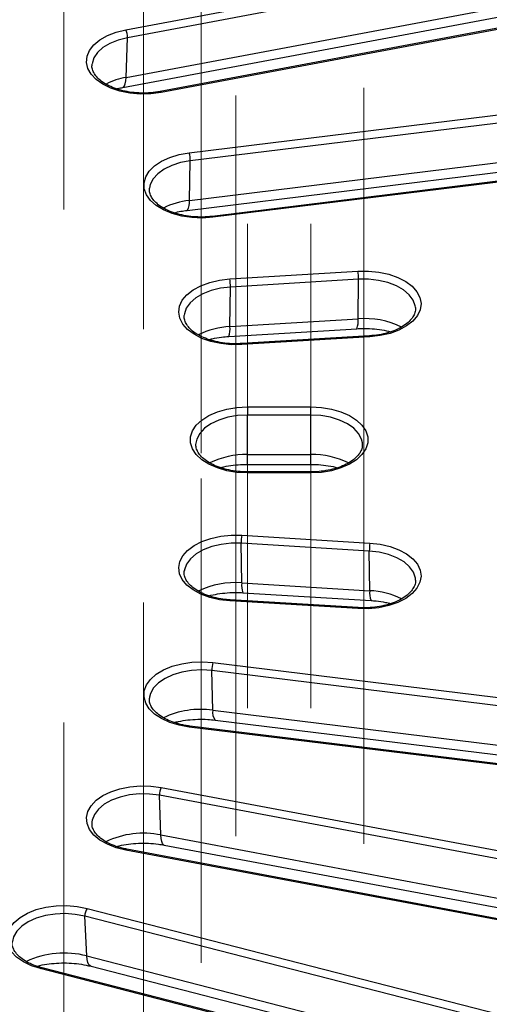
# Model space of a CAD drawing. Header units: millimetres. Extents: x 200 to 5740, y 200 to 4000.
# Tile 28 of 33: x 4676 to 4761, y 2661 to 2839. Entities that reach past the tile are written whole.
import ezdxf

# ---------------------------------------------------------------- set-up
doc = ezdxf.new("R2010")
doc.units = ezdxf.units.MM
doc.header["$LTSCALE"] = 20
doc.linetypes.add('CENTERX2', pattern=[20.32, 12.7, -2.54, 2.54, -2.54])
doc.layers.add('FORMAT', color=7, linetype='Continuous')

msp = doc.modelspace()

# ---------------------------------------------------------------- linework, layer by layer
at = {"color": 7, "linetype": 'Continuous', "lineweight": 25}
for p, q in [((4695.512, 2837.553), (4841.975, 2865.026)), ((4842.282, 2863.591), (4695.82, 2836.119)), ((4695.567, 2828.934), (4842.03, 2856.407)), ((4694.95, 2827.11), (4841.412, 2854.583)), ((4848.182, 2853.837), (4701.719, 2826.364)), ((4848.366, 2853.67), (4701.903, 2826.198)), ((4695.567, 2828.934), (4695.82, 2836.119)), ((4706.967, 2815.288), (4857.602, 2833.771)), ((4857.809, 2832.321), (4707.174, 2813.837)), ((4707.004, 2806.666), (4857.639, 2825.15)), ((4706.578, 2804.871), (4857.212, 2823.355)), ((4861.78, 2822.269), (4711.146, 2803.785)), ((4861.902, 2822.093), (4711.267, 2803.609)), ((4707.004, 2806.666), (4707.174, 2813.837)), ((4714.328, 2792.453), (4737.516, 2793.86)), ((4737.62, 2792.4), (4714.432, 2790.993)), ((4737.535, 2785.236), (4737.62, 2792.4)), ((4714.347, 2783.829), (4714.432, 2790.993)), ((4714.347, 2783.829), (4737.535, 2785.236)), ((4714.129, 2782.054), (4737.317, 2783.461)), ((4739.618, 2782.167), (4716.429, 2780.76)), ((4739.678, 2781.985), (4716.49, 2780.578)), ((4717.514, 2769.299), (4728.989, 2769.299)), ((4717.514, 2769.299), (4717.514, 2767.836)), ((4728.989, 2767.836), (4728.989, 2769.299)), ((4717.514, 2760.674), (4717.514, 2767.836)), ((4728.989, 2767.836), (4717.514, 2767.836)), ((4728.989, 2760.674), (4728.989, 2767.836)), ((4738.332, 2762.556), (4738.316, 2762.775)), ((4717.514, 2760.674), (4728.989, 2760.674)), ((4717.514, 2758.906), (4728.989, 2758.906)), ((4728.989, 2757.542), (4717.514, 2757.542)), ((4728.989, 2757.359), (4717.514, 2757.359)), ((4716.49, 2746.079), (4739.678, 2744.672)), ((4716.471, 2737.455), (4716.386, 2744.619)), ((4739.574, 2743.212), (4716.386, 2744.619)), ((4739.66, 2736.048), (4739.574, 2743.212)), ((4706.106, 2739.766), (4706.082, 2739.588)), ((4716.471, 2737.455), (4739.66, 2736.048)), ((4747.935, 2738.058), (4747.924, 2738.181)), ((4716.689, 2735.68), (4739.877, 2734.273)), ((4737.516, 2732.798), (4714.328, 2734.205)), ((4737.577, 2732.979), (4714.389, 2734.386)), ((4711.267, 2723.049), (4861.902, 2704.565)), ((4861.695, 2703.114), (4711.06, 2721.598)), ((4711.23, 2714.427), (4711.06, 2721.598)), ((4699.803, 2716.757), (4699.79, 2716.655)), ((4711.23, 2714.427), (4861.865, 2695.943)), ((4711.657, 2712.632), (4862.292, 2694.148)), ((4857.602, 2692.886), (4706.967, 2711.37)), ((4857.724, 2693.062), (4707.089, 2711.546)), ((4701.903, 2700.459), (4848.366, 2672.987)), ((4848.058, 2671.552), (4701.595, 2699.025)), ((4701.848, 2691.84), (4701.595, 2699.025)), ((4689.38, 2694.228), (4689.364, 2693.983)), ((4701.848, 2691.84), (4848.311, 2664.368)), ((4841.975, 2661.632), (4695.512, 2689.104)), ((4842.159, 2661.798), (4695.696, 2689.27)), ((4702.465, 2690.016), (4848.928, 2662.544)), ((4688.5, 2678.559), (4829.186, 2642.399)), ((4828.781, 2640.986), (4688.095, 2677.146)), ((4688.428, 2669.944), (4688.095, 2677.146)), ((4688.428, 2669.944), (4829.114, 2633.784)), ((4820.774, 2631.492), (4680.088, 2667.651)), ((4821.023, 2631.644), (4680.337, 2667.803)), ((4689.209, 2668.084), (4829.895, 2631.924))]:
    msp.add_line(p, q, dxfattribs=at)
at = {"color": 8, "linetype": 'Continuous', "lineweight": 25}
for p, q in [((4717.514, 2758.906), (4717.514, 2760.674)), ((4728.989, 2758.906), (4728.989, 2760.674)), ((4717.514, 2757.359), (4717.514, 2757.542)), ((4728.989, 2757.542), (4728.989, 2757.359))]:
    msp.add_line(p, q, dxfattribs=at)
at = {"color": 7, "linetype": 'Continuous', "lineweight": 25, "flags": 128}
for points in [[(4701.903, 2826.198), (4700.042, 2825.956), (4698.134, 2825.915), (4696.247, 2826.077), (4694.443, 2826.437), (4692.785, 2826.982), (4691.328, 2827.693), (4690.122, 2828.547), (4689.209, 2829.515), (4688.619, 2830.563), (4688.373, 2831.655), (4688.479, 2832.755), (4688.933, 2833.825), (4689.72, 2834.829), (4690.813, 2835.732), (4692.175, 2836.504), (4693.759, 2837.118), (4695.512, 2837.553)], [(4711.267, 2803.609), (4709.372, 2803.48), (4707.468, 2803.555), (4705.62, 2803.83), (4703.892, 2804.297), (4702.341, 2804.939), (4701.021, 2805.734), (4699.976, 2806.656), (4699.243, 2807.673), (4698.847, 2808.751), (4698.8, 2809.852), (4699.104, 2810.94), (4699.749, 2811.977), (4700.714, 2812.927), (4701.964, 2813.76), (4703.458, 2814.445), (4705.145, 2814.96), (4706.967, 2815.288)], [(4737.516, 2793.86), (4739.424, 2793.873), (4741.305, 2793.684), (4743.092, 2793.299), (4744.727, 2792.73), (4746.153, 2791.998), (4747.322, 2791.127), (4748.193, 2790.147), (4748.738, 2789.092), (4748.938, 2787.996), (4748.785, 2786.898), (4748.285, 2785.835), (4747.456, 2784.842), (4746.325, 2783.955), (4744.93, 2783.203), (4743.32, 2782.612), (4741.55, 2782.201), (4739.678, 2781.985)], [(4716.49, 2780.578), (4714.582, 2780.565), (4712.702, 2780.754), (4710.914, 2781.139), (4709.279, 2781.707), (4707.853, 2782.439), (4706.684, 2783.31), (4705.813, 2784.29), (4705.268, 2785.346), (4705.069, 2786.442), (4705.221, 2787.54), (4705.721, 2788.603), (4706.55, 2789.595), (4707.682, 2790.483), (4709.076, 2791.235), (4710.686, 2791.826), (4712.457, 2792.237), (4714.328, 2792.453)], [(4717.514, 2757.359), (4715.614, 2757.46), (4713.778, 2757.762), (4712.07, 2758.253), (4710.547, 2758.917), (4709.262, 2759.731), (4708.257, 2760.668), (4707.568, 2761.695), (4707.217, 2762.778), (4707.217, 2763.879), (4707.568, 2764.962), (4708.257, 2765.99), (4709.262, 2766.926), (4710.547, 2767.74), (4712.07, 2768.404), (4713.778, 2768.895), (4715.614, 2769.197), (4717.514, 2769.299)], [(4728.989, 2769.299), (4730.889, 2769.197), (4732.725, 2768.895), (4734.433, 2768.404), (4735.956, 2767.74), (4737.241, 2766.926), (4738.246, 2765.99), (4738.935, 2764.962), (4739.286, 2763.879), (4739.286, 2762.778), (4738.935, 2761.695), (4738.246, 2760.668), (4737.241, 2759.731), (4735.956, 2758.917), (4734.433, 2758.253), (4732.725, 2757.762), (4730.889, 2757.46), (4728.989, 2757.359)], [(4714.328, 2734.205), (4712.457, 2734.42), (4710.686, 2734.831), (4709.076, 2735.422), (4707.682, 2736.175), (4706.55, 2737.062), (4705.721, 2738.054), (4705.221, 2739.117), (4705.069, 2740.215), (4705.268, 2741.311), (4705.813, 2742.367), (4706.684, 2743.347), (4707.853, 2744.218), (4709.279, 2744.95), (4710.914, 2745.518), (4712.702, 2745.904), (4714.582, 2746.093), (4716.49, 2746.079)], [(4739.678, 2744.672), (4741.55, 2744.456), (4743.32, 2744.046), (4744.93, 2743.454), (4746.325, 2742.702), (4747.456, 2741.815), (4748.285, 2740.823), (4748.785, 2739.759), (4748.938, 2738.661), (4748.738, 2737.566), (4748.193, 2736.51), (4747.322, 2735.53), (4746.153, 2734.659), (4744.727, 2733.927), (4743.092, 2733.358), (4741.305, 2732.973), (4739.424, 2732.784), (4737.516, 2732.798)], [(4706.967, 2711.37), (4705.145, 2711.697), (4703.458, 2712.212), (4701.964, 2712.898), (4700.714, 2713.73), (4699.749, 2714.681), (4699.104, 2715.717), (4698.8, 2716.805), (4698.847, 2717.906), (4699.243, 2718.984), (4699.976, 2720.001), (4701.021, 2720.923), (4702.341, 2721.719), (4703.892, 2722.361), (4705.62, 2722.827), (4707.468, 2723.103), (4709.372, 2723.177), (4711.267, 2723.049)], [(4695.512, 2689.104), (4693.759, 2689.54), (4692.175, 2690.154), (4690.813, 2690.925), (4689.72, 2691.829), (4688.933, 2692.832), (4688.479, 2693.902), (4688.373, 2695.002), (4688.619, 2696.095), (4689.209, 2697.142), (4690.122, 2698.11), (4691.328, 2698.964), (4692.785, 2699.675), (4694.443, 2700.22), (4696.247, 2700.58), (4698.134, 2700.742), (4700.042, 2700.702), (4701.903, 2700.459)], [(4680.088, 2667.651), (4678.423, 2668.19), (4676.959, 2668.897), (4675.744, 2669.747), (4674.821, 2670.711), (4674.22, 2671.756), (4673.962, 2672.848), (4674.056, 2673.948), (4674.499, 2675.02), (4675.275, 2676.026), (4676.358, 2676.933), (4677.712, 2677.71), (4679.29, 2678.33), (4681.038, 2678.771), (4682.897, 2679.02), (4684.803, 2679.068), (4686.693, 2678.912), (4688.5, 2678.559)]]:
    msp.add_lwpolyline(points, dxfattribs=at)
at = {"color": 8, "linetype": 'Continuous', "lineweight": 25, "flags": 128}
for points in [[(4695.82, 2836.119), (4694.141, 2835.695), (4692.638, 2835.09), (4691.369, 2834.328), (4690.381, 2833.437), (4689.713, 2832.452), (4689.391, 2831.411), (4689.385, 2831.359)], [(4694.95, 2827.11), (4695.072, 2827.16), (4695.264, 2827.379), (4695.414, 2827.757), (4695.516, 2828.281), (4695.567, 2828.934)], [(4701.903, 2826.198), (4701.84, 2826.293), (4701.779, 2826.35), (4701.723, 2826.365), (4701.719, 2826.364)], [(4707.174, 2813.837), (4705.428, 2813.517), (4703.824, 2813.006), (4702.423, 2812.325), (4701.28, 2811.499), (4700.437, 2810.56), (4699.929, 2809.544), (4699.79, 2808.891)], [(4711.267, 2803.609), (4711.225, 2803.707), (4711.184, 2803.767), (4711.146, 2803.785), (4711.146, 2803.785)], [(4747.923, 2787.384), (4747.891, 2787.599), (4747.522, 2788.634), (4746.81, 2789.609), (4745.782, 2790.484), (4744.478, 2791.227), (4742.948, 2791.809), (4741.251, 2792.207), (4739.452, 2792.407), (4737.62, 2792.4)], [(4714.432, 2790.993), (4712.638, 2790.78), (4710.95, 2790.369), (4709.433, 2789.775), (4708.147, 2789.023), (4707.139, 2788.14), (4706.449, 2787.16), (4706.103, 2786.121), (4706.078, 2785.926)], [(4717.514, 2767.836), (4715.691, 2767.732), (4713.938, 2767.425), (4712.322, 2766.927), (4710.906, 2766.256), (4709.744, 2765.438), (4708.88, 2764.505), (4708.348, 2763.493), (4708.181, 2762.716)], [(4738.316, 2762.775), (4738.154, 2763.493), (4737.623, 2764.505), (4736.759, 2765.438), (4735.597, 2766.256), (4734.181, 2766.927), (4732.565, 2767.425), (4730.812, 2767.732), (4728.989, 2767.836)], [(4716.386, 2744.619), (4714.554, 2744.626), (4712.755, 2744.427), (4711.058, 2744.028), (4709.528, 2743.447), (4708.224, 2742.704), (4707.196, 2741.828), (4706.484, 2740.854), (4706.115, 2739.818), (4706.106, 2739.766)], [(4747.924, 2738.181), (4747.903, 2738.341), (4747.557, 2739.379), (4746.868, 2740.359), (4745.86, 2741.242), (4744.573, 2741.995), (4743.056, 2742.588), (4741.368, 2742.999), (4739.574, 2743.212)], [(4711.06, 2721.598), (4709.24, 2721.716), (4707.414, 2721.626), (4705.654, 2721.332), (4704.028, 2720.846), (4702.596, 2720.186), (4701.416, 2719.377), (4700.531, 2718.451), (4699.976, 2717.443), (4699.803, 2716.757)], [(4706.967, 2711.37), (4707.01, 2711.468), (4707.051, 2711.528), (4707.088, 2711.546), (4707.089, 2711.546)], [(4701.595, 2699.025), (4699.806, 2699.251), (4697.974, 2699.272), (4696.171, 2699.086), (4694.465, 2698.701), (4692.922, 2698.131), (4691.601, 2697.398), (4690.554, 2696.53), (4689.82, 2695.561), (4689.427, 2694.528), (4689.38, 2694.228)], [(4702.465, 2690.016), (4702.343, 2690.066), (4702.151, 2690.285), (4702.002, 2690.663), (4701.899, 2691.187), (4701.848, 2691.84)], [(4695.512, 2689.104), (4695.575, 2689.199), (4695.636, 2689.256), (4695.692, 2689.271), (4695.696, 2689.27)], [(4688.095, 2677.146), (4686.356, 2677.479), (4684.539, 2677.61), (4682.711, 2677.534), (4680.945, 2677.254), (4679.307, 2676.78), (4677.861, 2676.131), (4676.662, 2675.331), (4675.757, 2674.412), (4675.179, 2673.408), (4674.97, 2672.579)], [(4689.209, 2668.084), (4689.08, 2668.135), (4688.827, 2668.367), (4688.63, 2668.756), (4688.495, 2669.287), (4688.428, 2669.944)], [(4680.088, 2667.651), (4680.171, 2667.742), (4680.252, 2667.795), (4680.325, 2667.806), (4680.337, 2667.803)]]:
    msp.add_lwpolyline(points, dxfattribs=at)
at = {"color": 7, "linetype": 'Continuous', "lineweight": 25}
for centre, radius, start, end in [((4692.613, 2836.181), 3.208, 358.88852, 25.33275), ((4702.474, 2813.906), 4.701, 359.16343, 17.09249), ((4728.356, 2792.473), 9.265, 359.55086, 8.61023), ((4705.168, 2791.066), 9.265, 359.55086, 8.61023), ((4725.65, 2744.692), 9.265, 171.38977, 180.44914), ((4748.838, 2743.285), 9.265, 171.38977, 180.44914), ((4715.76, 2721.667), 4.701, 162.90751, 180.83657), ((4704.802, 2699.087), 3.208, 154.66725, 181.11148), ((4690.574, 2677.2), 2.48, 146.75867, 181.2417)]:
    msp.add_arc(centre, radius, start, end, dxfattribs=at)
at = {"color": 8, "linetype": 'Continuous', "lineweight": 25}
for centre, radius, start, end in [((4697.77, 2816.222), 12.902, 99.83248, 116.92217), ((4708.49, 2792.958), 13.788, 96.18577, 116.60795), ((4704.789, 2806.245), 2.255, 322.4841, 10.7661), ((4733.841, 2784.788), 3.721, 339.10731, 6.91755), ((4738.799, 2770.28), 15.009, 63.92957, 94.83239), ((4714.928, 2769.667), 14.174, 92.3493, 116.4308), ((4710.637, 2783.382), 3.737, 339.18665, 6.8772), ((4739.379, 2781.986), 0.299, 359.78326, 37.09961), ((4716.191, 2780.579), 0.299, 359.78326, 37.09961), ((4717.251, 2745.764), 14.913, 88.98746, 115.96504), ((4729.252, 2745.762), 14.915, 64.05137, 91.01153), ((4715.252, 2722.256), 15.248, 85.4121, 115.75804), ((4720.167, 2737.007), 3.722, 173.08477, 200.88813), ((4743.365, 2735.601), 3.732, 173.11141, 200.83576), ((4739.08, 2721.893), 14.167, 63.51119, 87.65465), ((4714.627, 2734.206), 0.299, 142.90039, 180.21674), ((4737.815, 2732.799), 0.299, 142.90039, 180.21674), ((4709.079, 2698.833), 15.741, 82.14385, 115.42537), ((4713.445, 2714.005), 2.255, 169.2339, 217.5159), ((4698.689, 2676.47), 15.692, 78.38671, 115.6352), ((4684.325, 2654.502), 15.977, 75.12207, 115.22692)]:
    msp.add_arc(centre, radius, start, end, dxfattribs=at)
at = {"color": 7, "linetype": 'Continuous', "lineweight": 25}
for points, knots in [([(4701.719, 2826.364), (4701.434, 2826.316), (4700.602, 2826.174), (4699.16, 2826.067), (4697.433, 2826.107), (4695.748, 2826.324), (4694.168, 2826.705), (4692.748, 2827.232), (4691.538, 2827.881), (4690.576, 2828.618), (4689.883, 2829.403), (4689.483, 2830.204), (4689.323, 2830.844), (4689.397, 2831.232), (4689.421, 2831.354)], [0, 0, 0, 0, 0.0474505, 0.1387614, 0.2302472, 0.321686, 0.4128606, 0.5036022, 0.5937822, 0.6834229, 0.7729064, 0.863168, 0.9567692, 1, 1, 1, 1]), ([(4693.849, 2826.857), (4693.94, 2826.884), (4694.286, 2826.987), (4694.668, 2827.058), (4694.95, 2827.11)], [0, 0, 0, 0, 0.2644, 1, 1, 1, 1]), ([(4711.146, 2803.785), (4710.853, 2803.754), (4709.997, 2803.663), (4708.542, 2803.644), (4706.833, 2803.788), (4705.204, 2804.104), (4703.712, 2804.574), (4702.411, 2805.177), (4701.344, 2805.883), (4700.541, 2806.653), (4700.022, 2807.451), (4699.763, 2808.194), (4699.797, 2808.672), (4699.812, 2808.891)], [0, 0, 0, 0, 0.0504306, 0.1474829, 0.2446325, 0.3415872, 0.4381528, 0.5341676, 0.6295674, 0.724594, 0.8198869, 0.9173869, 1, 1, 1, 1]), ([(4704.273, 2804.43), (4704.662, 2804.527), (4705.399, 2804.712), (4706.2, 2804.82), (4706.578, 2804.871)], [0, 0, 0, 0, 0.5282545, 1, 1, 1, 1]), ([(4747.89, 2787.383), (4747.911, 2787.264), (4747.982, 2786.856), (4747.808, 2786.2), (4747.363, 2785.367), (4746.63, 2784.571), (4745.608, 2783.828), (4744.356, 2783.191), (4742.909, 2782.687), (4741.316, 2782.321), (4740.184, 2782.218), (4739.618, 2782.167)], [0, 0, 0, 0, 0.0541269, 0.1845239, 0.2974753, 0.4178458, 0.5346204, 0.6505884, 0.7666232, 0.8830938, 1, 1, 1, 1]), ([(4716.429, 2780.76), (4716.132, 2780.747), (4715.263, 2780.708), (4713.813, 2780.776), (4712.145, 2781.022), (4710.59, 2781.433), (4709.206, 2781.985), (4708.039, 2782.653), (4707.128, 2783.402), (4706.485, 2784.193), (4706.142, 2784.993), (4706.014, 2785.562), (4706.09, 2785.883), (4706.102, 2785.935)], [0, 0, 0, 0, 0.0537061, 0.1570449, 0.2603643, 0.3633486, 0.4658106, 0.5676235, 0.6688712, 0.7700555, 0.8725079, 0.9794987, 1, 1, 1, 1]), ([(4737.317, 2783.461), (4737.625, 2783.475), (4738.539, 2783.519), (4740.067, 2783.472), (4741.842, 2783.28), (4742.928, 2783.033), (4743.463, 2782.912)], [0, 0, 0, 0, 0.1464766, 0.4339403, 0.7210495, 1, 1, 1, 1]), ([(4710.54, 2781.487), (4710.74, 2781.543), (4711.455, 2781.742), (4712.676, 2781.935), (4713.697, 2782.019), (4714.129, 2782.054)], [0, 0, 0, 0, 0.18226668, 0.65381979, 1, 1, 1, 1]), ([(4717.514, 2757.542), (4717.216, 2757.547), (4716.345, 2757.561), (4714.918, 2757.716), (4713.311, 2758.06), (4711.851, 2758.558), (4710.59, 2759.182), (4709.571, 2759.903), (4708.818, 2760.682), (4708.355, 2761.481), (4708.148, 2762.156), (4708.199, 2762.573), (4708.218, 2762.728)], [0, 0, 0, 0, 0.05738, 0.1677329, 0.2779301, 0.3876477, 0.4967124, 0.6050916, 0.7131696, 0.8217811, 0.9335564, 1, 1, 1, 1]), ([(4738.306, 2762.602), (4738.306, 2762.377), (4738.305, 2761.898), (4737.99, 2761.155), (4737.416, 2760.364), (4736.553, 2759.603), (4735.416, 2758.909), (4734.064, 2758.333), (4732.539, 2757.897), (4730.918, 2757.626), (4729.714, 2757.546), (4729.079, 2757.543), (4728.989, 2757.542)], [0, 0, 0, 0, 0.0981834, 0.2093442, 0.3158276, 0.4291138, 0.5406512, 0.6519621, 0.7635758, 0.875623, 0.9822395, 1, 1, 1, 1]), ([(4712.678, 2758.309), (4712.869, 2758.362), (4713.577, 2758.559), (4714.95, 2758.768), (4716.392, 2758.894), (4717.255, 2758.903), (4717.514, 2758.906)], [0, 0, 0, 0, 0.1315628, 0.4867408, 0.8458742, 1, 1, 1, 1]), ([(4728.989, 2758.906), (4729.299, 2758.902), (4730.216, 2758.89), (4731.712, 2758.747), (4733.043, 2758.537), (4733.706, 2758.346), (4733.852, 2758.304)], [0, 0, 0, 0, 0.1831484, 0.5421691, 0.8993247, 1, 1, 1, 1]), ([(4714.389, 2734.386), (4714.093, 2734.409), (4713.231, 2734.475), (4711.845, 2734.715), (4710.319, 2735.151), (4708.972, 2735.728), (4707.85, 2736.413), (4706.988, 2737.173), (4706.398, 2737.967), (4706.104, 2738.769), (4706.008, 2739.343), (4706.109, 2739.674), (4706.126, 2739.731)], [0, 0, 0, 0, 0.05966353, 0.1743088, 0.28866451, 0.40240599, 0.51541774, 0.62787159, 0.74041064, 0.85486103, 0.97524764, 1, 1, 1, 1]), ([(4747.899, 2738.085), (4747.915, 2737.951), (4747.964, 2737.526), (4747.744, 2736.848), (4747.236, 2736.014), (4746.451, 2735.232), (4745.382, 2734.507), (4744.089, 2733.895), (4742.61, 2733.415), (4740.992, 2733.093), (4739.291, 2732.926), (4738.147, 2732.962), (4737.577, 2732.979)], [0, 0, 0, 0, 0.0542667, 0.1717261, 0.2715087, 0.3777722, 0.481544, 0.5848508, 0.6883095, 0.7921701, 0.8963705, 1, 1, 1, 1]), ([(4710.521, 2735.125), (4711.045, 2735.246), (4712.114, 2735.49), (4713.869, 2735.686), (4715.416, 2735.739), (4716.355, 2735.696), (4716.689, 2735.68)], [0, 0, 0, 0, 0.2727756, 0.5561173, 0.8417533, 1, 1, 1, 1]), ([(4739.877, 2734.273), (4740.183, 2734.25), (4741.085, 2734.182), (4742.304, 2734.009), (4743.133, 2733.792), (4743.431, 2733.714)], [0, 0, 0, 0, 0.2468401, 0.7293282, 1, 1, 1, 1]), ([(4707.089, 2711.546), (4706.8, 2711.586), (4705.957, 2711.704), (4704.63, 2712.024), (4703.203, 2712.545), (4701.985, 2713.19), (4701.014, 2713.925), (4700.312, 2714.71), (4699.9, 2715.51), (4699.733, 2716.176), (4699.81, 2716.588), (4699.837, 2716.737)], [0, 0, 0, 0, 0.064606, 0.1886092, 0.3121652, 0.434961, 0.5570149, 0.678833, 0.8016329, 0.9288197, 1, 1, 1, 1]), ([(4704.274, 2712.187), (4704.521, 2712.253), (4705.289, 2712.46), (4706.728, 2712.672), (4708.52, 2712.803), (4710.189, 2712.784), (4711.221, 2712.677), (4711.657, 2712.632)], [0, 0, 0, 0, 0.1115622, 0.34712222, 0.58518377, 0.82450844, 1, 1, 1, 1]), ([(4695.696, 2689.27), (4695.417, 2689.327), (4694.604, 2689.494), (4693.352, 2689.89), (4692.043, 2690.487), (4690.968, 2691.19), (4690.154, 2691.959), (4689.628, 2692.757), (4689.371, 2693.446), (4689.392, 2693.87), (4689.4, 2694.035)], [0, 0, 0, 0, 0.07312269, 0.21328272, 0.35280221, 0.49142701, 0.62948399, 0.76787916, 0.9093363, 1, 1, 1, 1]), ([(4693.863, 2689.762), (4694.013, 2689.805), (4694.676, 2689.993), (4696, 2690.203), (4697.779, 2690.366), (4699.606, 2690.364), (4701.184, 2690.235), (4702.112, 2690.077), (4702.465, 2690.016)], [0, 0, 0, 0, 0.058969, 0.2602184, 0.4637944, 0.6686495, 0.873695, 1, 1, 1, 1]), ([(4680.337, 2667.803), (4680.071, 2667.877), (4679.298, 2668.09), (4678.136, 2668.555), (4676.96, 2669.218), (4676.04, 2669.965), (4675.388, 2670.755), (4675.033, 2671.556), (4674.901, 2672.15), (4674.981, 2672.496), (4674.999, 2672.573)], [0, 0, 0, 0, 0.07641946, 0.22267781, 0.36816878, 0.51283908, 0.65738609, 0.80363617, 0.9561641, 1, 1, 1, 1]), ([(4679.411, 2668.086), (4679.454, 2668.099), (4679.999, 2668.263), (4681.196, 2668.469), (4682.953, 2668.668), (4684.78, 2668.703), (4686.589, 2668.582), (4688.074, 2668.356), (4688.912, 2668.155), (4689.209, 2668.084)], [0, 0, 0, 0, 0.0152501, 0.190149, 0.3672706, 0.5457202, 0.7245519, 0.9025753, 1, 1, 1, 1])]:
    msp.add_open_spline(points, degree=3, knots=knots, dxfattribs=at)
at = {"layer": 'FORMAT', "linetype": 'CENTERX2', "lineweight": 18}
for p, q in [((4684.294, 2805.031), (4684.294, 2892.664)), ((4698.708, 2783.354), (4698.708, 2870.988)), ((4709.117, 2760.927), (4709.117, 2848.56)), ((4738.597, 2690.214), (4738.597, 2827.035)), ((4715.409, 2691.621), (4715.409, 2825.628)), ((4717.514, 2714.807), (4717.514, 2802.441)), ((4728.989, 2714.807), (4728.989, 2802.441)), ((4709.117, 2668.688), (4709.117, 2756.321)), ((4698.708, 2646.26), (4698.708, 2733.894)), ((4684.294, 2624.584), (4684.294, 2712.217))]:
    msp.add_line(p, q, dxfattribs=at)

doc.saveas('drawing.dxf')
